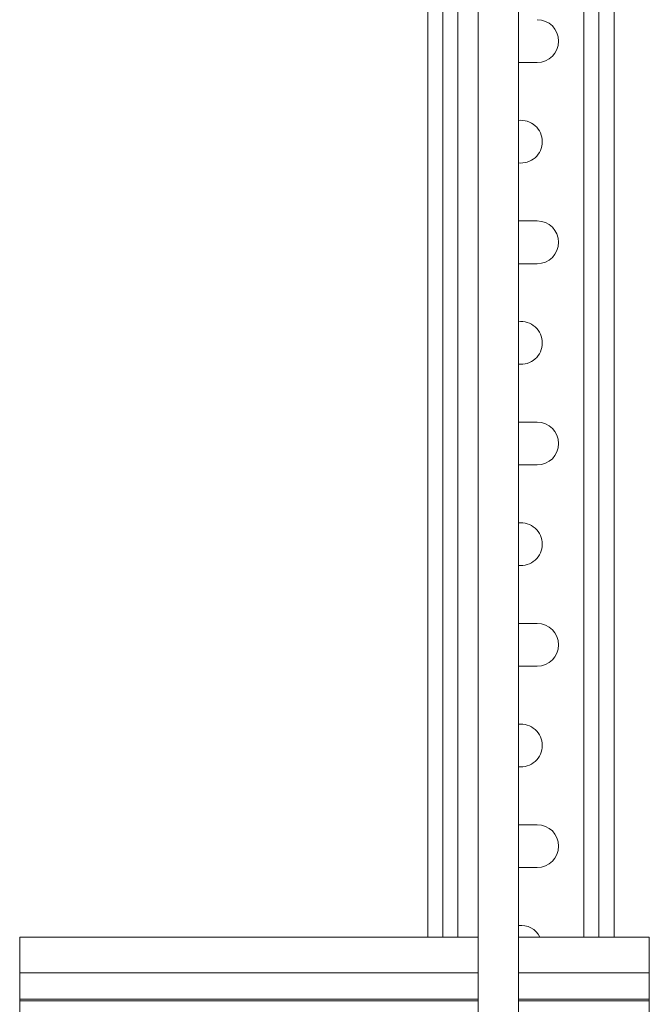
# Model space of a CAD drawing. Header units: millimetres. Extents: x -285 to 376, y -1480 to -23.
# Tile 31 of 38: x 213 to 338, y -409 to -213. Entities that reach past the tile are written whole.
import ezdxf

# ---------------------------------------------------------------- set-up
doc = ezdxf.new("R2010")
doc.units = ezdxf.units.MM

msp = doc.modelspace()

# ---------------------------------------------------------------- linework, layer by layer
at = {"color": 7, "linetype": 'Continuous', "lineweight": 0}
for p, q in [((300.1, -107.59), (300.1, -395.67)), ((325.1, -107.59), (325.1, -395.67)), ((304.1, -402.76), (213.1, -402.76)), ((338.1, -402.76), (312.1, -402.76)), ((304.1, -408.02), (213.1, -408.02)), ((304.1, -408.35), (213.1, -408.35)), ((338.1, -408.02), (312.1, -408.02)), ((338.1, -408.35), (312.1, -408.35))]:
    msp.add_line(p, q, dxfattribs=at)
at = {"color": 7, "linetype": 'Continuous', "lineweight": 15}
for p, q in [((294.1, -110.59), (294.1, -395.67)), ((297.1, -110.59), (297.1, -395.67)), ((328.1, -110.59), (328.1, -395.67)), ((331.1, -110.59), (331.1, -395.67)), ((304.1, -146.99), (304.1, -442.49)), ((312.1, -442.49), (312.1, -146.99)), ((312.1, -221.84), (315.85, -221.84)), ((315.85, -253.34), (312.1, -253.34)), ((312.1, -261.84), (315.85, -261.84)), ((315.85, -293.34), (312.1, -293.34)), ((312.1, -301.84), (315.85, -301.84)), ((315.85, -333.34), (312.1, -333.34)), ((312.1, -341.84), (315.85, -341.84)), ((315.85, -373.34), (312.1, -373.34)), ((312.1, -381.84), (315.85, -381.84)), ((304.1, -395.67), (213.1, -395.67)), ((213.1, -402.76), (213.1, -395.67)), ((338.1, -395.67), (312.1, -395.67)), ((338.1, -402.76), (338.1, -395.67)), ((213.1, -408.02), (213.1, -402.76)), ((338.1, -408.02), (338.1, -402.76)), ((213.1, -408.35), (213.1, -408.02)), ((213.1, -412.3), (213.1, -408.35)), ((338.1, -408.35), (338.1, -408.02)), ((338.1, -412.3), (338.1, -408.35))]:
    msp.add_line(p, q, dxfattribs=at)
for centre, start, end in [((315.85, -217.59), 270, 90), ((312.6, -237.59), 0, 96.7563), ((312.6, -237.59), 263.2437, 0), ((315.85, -257.59), 270, 90), ((312.6, -277.59), 0, 96.7563), ((312.6, -277.59), 263.2437, 0), ((315.85, -297.59), 270, 90), ((312.6, -317.59), 0, 96.7563), ((312.6, -317.59), 263.2437, 0), ((315.85, -337.59), 270, 90), ((312.6, -357.59), 0, 96.7563), ((312.6, -357.59), 263.2437, 0), ((315.85, -377.59), 270, 90), ((312.6, -397.59), 26.9279, 96.7563)]:
    msp.add_arc(centre, 4.25, start, end, dxfattribs=at)

doc.saveas('drawing.dxf')
